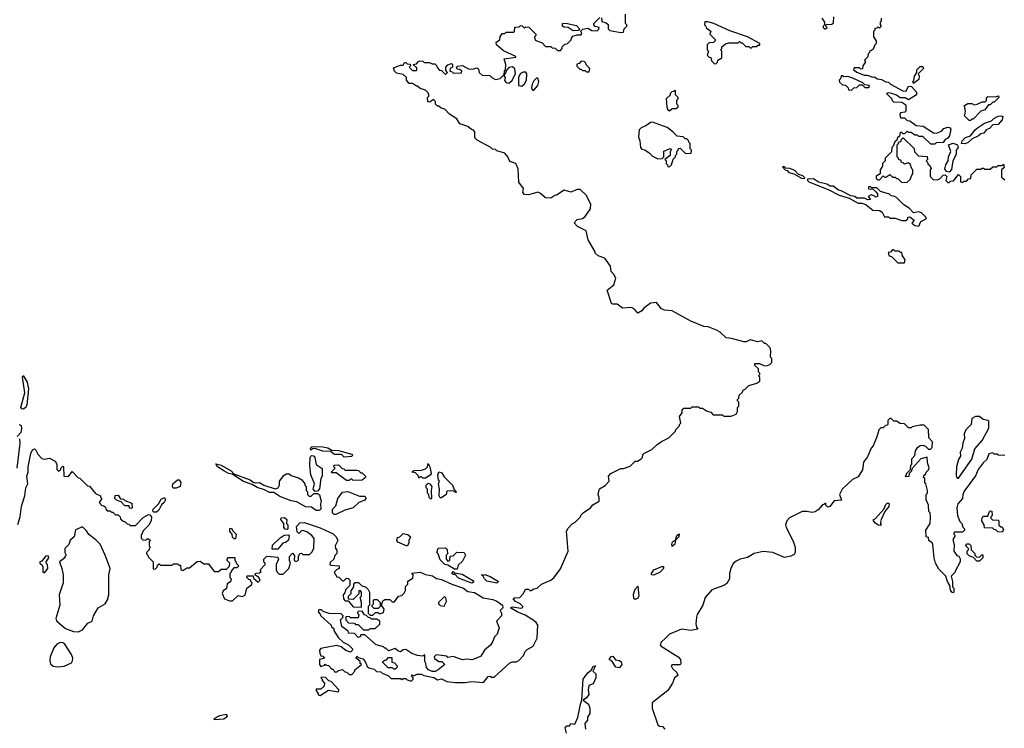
# Model space of a CAD drawing. Extents: x 2206940 to 2356632, y 511582 to 673215.
# Tile 144 of 228: x 2322468 to 2329932, y 580162 to 585534. Entities that reach past the tile are written whole.
import ezdxf

# ---------------------------------------------------------------- set-up
doc = ezdxf.new("R2010")
doc.units = 0

msp = doc.modelspace()

# ---------------------------------------------------------------- linework, layer by layer
at = {"layer": '0CON10XD'}
for points in [[(2326878.3, 585548.3), (2326881.7, 585521.7), (2326915, 585510), (2326928.3, 585498.3), (2326930, 585465), (2326941.7, 585451.7), (2327025, 585437.5), (2327045, 585440), (2327050, 585465), (2327070, 585485), (2327070, 585495), (2327060, 585505), (2327060, 585575)], [(2325355, 580742.5), (2325335, 580750), (2325315, 580767.5), (2325265, 580750), (2325245, 580770), (2325235, 580770), (2325225, 580780), (2325170, 580795), (2325085, 580870), (2325055, 580870), (2325050, 580855), (2325035, 580850), (2325005, 580880), (2324960, 580885), (2324958.3, 580898.3), (2324910, 580935), (2324900, 580985), (2324918.3, 581001.7), (2324920, 581015), (2324905, 581030), (2324815, 581032.5), (2324768.3, 581048.3), (2324755, 581060), (2324735, 581060), (2324730, 581045), (2324747, 581027), (2324750, 581015), (2324830, 580945), (2324831.7, 580931.7), (2324848.3, 580918.3), (2324850, 580905), (2324881.7, 580851.7), (2324920, 580815), (2324960, 580795), (2324990, 580765), (2324988.3, 580751.7), (2324975, 580740), (2324941.7, 580751.7), (2324905, 580780), (2324870.7, 580790.7), (2324751.7, 580768.3), (2324740, 580755), (2324743, 580733), (2324751.7, 580711.7), (2324765, 580710), (2324780, 580695), (2324740, 580685), (2324740, 580645), (2324751.7, 580631.7), (2324778.3, 580641.7), (2324785, 580650), (2324795, 580640), (2324808.3, 580638.3), (2324835, 580610), (2324845, 580610), (2324855, 580590), (2324875, 580590), (2324885, 580600), (2324915, 580607.5), (2324931.7, 580591.7), (2324948.3, 580588.3), (2324965, 580570), (2324985, 580570), (2325010, 580595), (2325010, 580605), (2325060, 580645), (2325050, 580655), (2325048.3, 580668.3), (2325020, 580695), (2325025, 580710), (2325035, 580700), (2325068.3, 580688.3), (2325088.3, 580668.3), (2325101.7, 580631.7), (2325115, 580620), (2325155, 580610), (2325173, 580593), (2325205, 580590), (2325215, 580580), (2325265, 580560), (2325285, 580540), (2325355, 580540), (2325365, 580532.5), (2325375, 580540), (2325395, 580540), (2325405, 580530), (2325435, 580520), (2325450, 580535), (2325450, 580545), (2325440, 580555), (2325441.7, 580568.3), (2325455, 580560), (2325478.3, 580571.7), (2325515, 580572.5), (2325533, 580563), (2325607, 580547), (2325635, 580530), (2325665, 580537.5), (2325705, 580517.5), (2325769.3, 580509.3), (2325845, 580510), (2325895, 580517.5), (2325985, 580510), (2326020, 580555), (2326035, 580557.5), (2326045, 580550), (2326065, 580550), (2326185, 580660), (2326205, 580667.5), (2326235, 580667.5), (2326253, 580677), (2326287.5, 580715), (2326300, 580745), (2326315, 580760), (2326360, 580785), (2326390, 580845), (2326396.7, 580945), (2326383.3, 580965), (2326358.8, 580985), (2326301.2, 581021.2), (2326240, 581045), (2326190, 581075), (2326205, 581083.3), (2326266.4, 581073.6), (2326281.7, 581078.3), (2326282.5, 581085), (2326262.5, 581105), (2326227.5, 581125), (2326210, 581145), (2326218.3, 581151.7), (2326260, 581155), (2326287.5, 581185), (2326301.7, 581218.3), (2326325, 581216.2), (2326335, 581206.7), (2326345, 581206.7), (2326365, 581220), (2326390, 581225), (2326423.9, 581256.1), (2326495, 581286.7), (2326517.3, 581302.7), (2326567.7, 581372.3), (2326626.7, 581505), (2326613, 581657), (2326625, 581680), (2326657, 581713), (2326680, 581725), (2326720, 581765), (2326725, 581780), (2326740, 581795), (2326796.4, 581833.6), (2326813.9, 581856.1), (2326860, 581885), (2326861.7, 581911.7), (2326852.5, 581935), (2326863, 581977), (2326906.4, 582003.6), (2326937.5, 582035), (2326932.5, 582075), (2326950, 582095), (2327025, 582132.5), (2327045, 582132.5), (2327095, 582150), (2327133, 582187), (2327151.7, 582188.3), (2327180, 582205), (2327190, 582215), (2327193, 582237), (2327200, 582245), (2327260, 582275), (2327300, 582315), (2327333, 582337), (2327390, 582365), (2327440, 582415), (2327443, 582427), (2327470, 582455), (2327470, 582465), (2327480, 582475), (2327470, 582525), (2327490, 582555), (2327490, 582575), (2327501.7, 582588.3), (2327555, 582590), (2327565, 582600), (2327615, 582600), (2327625, 582590), (2327645, 582590), (2327675, 582570), (2327708.3, 582558.3), (2327725, 582540), (2327795, 582540), (2327805, 582530), (2327861.7, 582528.3), (2327900, 582545), (2327910, 582565), (2327910, 582595), (2327920, 582605), (2327920, 582635), (2327910, 582645), (2327910, 582655), (2327920, 582665), (2327921.7, 582688.3), (2327948.3, 582711.7), (2327951.7, 582728.3), (2327965, 582730), (2327995, 582760), (2328055, 582780), (2328080, 582795), (2328080, 582825), (2328070, 582835), (2328080, 582845), (2328080, 582855), (2328070, 582865), (2328068.3, 582888.3), (2328041.7, 582911.7), (2328041.7, 582928.3), (2328077, 582927), (2328115, 582910), (2328137, 582913), (2328155, 582920), (2328170, 582935), (2328170, 582965), (2328160, 582975), (2328162.5, 583025), (2328156.2, 583046.2), (2328125, 583080), (2328115, 583080), (2328095, 583100), (2328065, 583092.5), (2328005, 583106.7), (2327975, 583093.3), (2327957, 583093), (2327865, 583116.7), (2327823, 583123), (2327777.5, 583165), (2327750.7, 583180.7), (2327687, 583207), (2327655, 583207.5), (2327555, 583250), (2327415, 583327.5), (2327355, 583332.5), (2327333, 583343), (2327295, 583390), (2327250, 583385), (2327197.5, 583345), (2327185, 583327.5), (2327155, 583310), (2327129.3, 583339.3), (2327105, 583352.5), (2327037, 583347), (2326997, 583377), (2326965, 583377.5), (2326953.6, 583383.6), (2326922.5, 583485), (2326972.5, 583525), (2326987.5, 583575), (2326973, 583603), (2326952.5, 583625), (2326946.7, 583665), (2326905, 583727.5), (2326853.3, 583743.3), (2326830, 583765), (2326830, 583775), (2326776.7, 583865), (2326763, 583933), (2326697, 583967), (2326672.5, 583995), (2326695, 584020), (2326735, 584027.5), (2326755, 584042.5), (2326795, 584100), (2326796.7, 584135), (2326762.5, 584205), (2326716.1, 584246.1), (2326695, 584247.5), (2326645, 584227.5), (2326595, 584242.5), (2326536.7, 584203.3), (2326525, 584202.5), (2326495, 584182.5), (2326455, 584183.3), (2326415, 584217.5), (2326395, 584226.7), (2326325, 584207.5), (2326295, 584210), (2326282.5, 584225), (2326287.5, 584255), (2326253, 584303), (2326247.5, 584405), (2326230, 584445), (2326185, 584460), (2326167.5, 584495), (2326145, 584522.5), (2326085, 584540), (2326075, 584550), (2326053, 584553), (2326040, 584565), (2325935, 584620), (2325918.3, 584638.3), (2325917.5, 584685), (2325905, 584700), (2325893, 584703), (2325865.9, 584725.9), (2325803.9, 584743.9), (2325783, 584783), (2325727, 584817), (2325690, 584855), (2325662.5, 584862.5), (2325645, 584880), (2325635, 584880), (2325620, 584895), (2325620, 584915), (2325605, 584930), (2325575, 584910), (2325561.7, 584911.7), (2325560, 584945), (2325570, 584955), (2325570, 584965), (2325565, 584980), (2325545, 585000), (2325503, 585013), (2325485, 585030), (2325475, 585030), (2325445, 585050), (2325421.7, 585051.7), (2325400, 585075), (2325400, 585095), (2325375, 585120), (2325325, 585130), (2325310, 585145), (2325301.7, 585168.3), (2325355, 585190), (2325375, 585190), (2325385, 585210), (2325395, 585210), (2325405, 585200), (2325428.3, 585198.3), (2325430, 585185), (2325420, 585175), (2325445, 585150), (2325475, 585150), (2325480, 585155), (2325478.3, 585168.3), (2325450, 585195), (2325475, 585200), (2325491.7, 585218.3), (2325505, 585222.5), (2325525, 585220), (2325535, 585210), (2325575, 585210), (2325595, 585200), (2325615, 585200), (2325630, 585185), (2325631.7, 585171.7), (2325651.7, 585151.7), (2325665, 585150), (2325695, 585120), (2325710, 585135), (2325698.3, 585148.3), (2325697.5, 585175), (2325715, 585192.5), (2325741.7, 585201.7), (2325750, 585195), (2325750, 585175), (2325732.5, 585165), (2325730, 585145), (2325748.3, 585138.3), (2325755, 585130), (2325818.3, 585131.7), (2325820, 585145), (2325805, 585157.5), (2325785, 585160), (2325780, 585175), (2325788.3, 585181.7), (2325825, 585186.7), (2325875, 585160), (2325909.3, 585160.7), (2325935, 585170), (2325945, 585160), (2325952.5, 585135), (2325975, 585113.8), (2326031.7, 585111.7), (2326047.5, 585095), (2326075, 585081.2), (2326110.7, 585089.3), (2326140, 585120), (2326142.5, 585145), (2326150, 585155), (2326152.5, 585195), (2326141.7, 585238.3), (2326230, 585250), (2326230, 585255), (2326135, 585297.5), (2326082.5, 585345), (2326080, 585365), (2326108.3, 585381.7), (2326110, 585405), (2326125, 585430), (2326145, 585430), (2326155, 585440), (2326215, 585440), (2326220, 585445), (2326221.7, 585478.3), (2326255, 585480), (2326265, 585490), (2326278.3, 585488.3), (2326295, 585470), (2326305, 585480), (2326328.3, 585478.3), (2326380, 585425), (2326380, 585415), (2326370, 585405), (2326375, 585380), (2326428.3, 585358.3), (2326455, 585330), (2326495, 585330), (2326505, 585320), (2326528.3, 585318.3), (2326545, 585300), (2326568.3, 585301.7), (2326580, 585315), (2326581.7, 585328.3), (2326601.7, 585348.3), (2326618.3, 585351.7), (2326648.3, 585381.7), (2326650, 585395), (2326661.7, 585408.3), (2326695, 585420), (2326725, 585420), (2326730, 585435), (2326720, 585445), (2326737.5, 585462.5), (2326775, 585470), (2326805, 585452.5), (2326845, 585450), (2326858.3, 585461.7), (2326860, 585475), (2326831.7, 585481.7), (2326820, 585495), (2326820, 585505), (2326865, 585550)], [(2326665, 585448.8), (2326626.2, 585476.2), (2326595, 585476.7), (2326583.3, 585485), (2326583.3, 585505), (2326608.3, 585508.3), (2326690, 585490), (2326712.5, 585465), (2326705, 585452.5), (2326665, 585448.8)], [(2327745, 585200), (2327758.3, 585211.7), (2327761.7, 585228.3), (2327790, 585245), (2327790, 585295), (2327780, 585305), (2327790, 585315), (2327791.7, 585328.3), (2327818.3, 585351.7), (2327845, 585360), (2327915, 585360), (2327925, 585370), (2327935, 585360), (2327945, 585360), (2327971.7, 585331.7), (2327995, 585330), (2328005, 585320), (2328015, 585320), (2328025, 585330), (2328055, 585330), (2328065, 585340), (2328078.3, 585341.7), (2328080, 585355), (2327985, 585403.8), (2327850.6, 585450.6), (2327730, 585505), (2327685, 585518.8), (2327663, 585517), (2327660, 585495), (2327670, 585485), (2327671.7, 585471.7), (2327708.3, 585448.3), (2327700, 585425), (2327740, 585385), (2327740, 585375), (2327728.3, 585361.7), (2327695, 585360), (2327680, 585345), (2327680, 585305), (2327690, 585295), (2327680, 585265), (2327695, 585250), (2327708.3, 585248.3), (2327711.7, 585221.7), (2327731.7, 585201.7), (2327745, 585200)], [(2328550, 585545), (2328570, 585515), (2328570, 585495), (2328560, 585485), (2328560, 585475), (2328571.7, 585461.7), (2328590, 585475), (2328580, 585485), (2328581.7, 585498.3), (2328625, 585500), (2328638.3, 585511.7), (2328640, 585555)], [(2329000, 585545), (2329000, 585525), (2328990, 585515), (2328990, 585495), (2328998.3, 585481.7), (2328985, 585470), (2328975, 585480), (2328965, 585470), (2328951.7, 585468.3), (2328950, 585455), (2328940, 585445), (2328940, 585405), (2328960, 585375), (2328960, 585355), (2328950, 585345), (2328938.3, 585311.7), (2328925, 585300), (2328911.7, 585298.3), (2328910, 585285), (2328900, 585275), (2328898.3, 585251.7), (2328871.7, 585228.3), (2328880, 585215), (2328860, 585185), (2328858.3, 585161.7), (2328845, 585160), (2328835, 585170), (2328795, 585170), (2328790, 585155), (2328815, 585137.5), (2328870, 585115), (2328893.3, 585113.3), (2328935, 585097.5), (2328945, 585100), (2328970, 585085), (2329001.7, 585081.7), (2329035, 585062.5), (2329055, 585060), (2329070, 585045), (2329162.5, 584995), (2329187.5, 584992.5), (2329205, 585030), (2329228.3, 585028.3), (2329267.5, 584985), (2329267.5, 584965), (2329205, 584927.5), (2329181.7, 584941.7), (2329143, 584943), (2329115, 584963.3), (2329080, 584975), (2329055, 584980), (2329040, 584975), (2329080, 584935), (2329080, 584925), (2329091.7, 584911.7), (2329155, 584910), (2329185, 584890), (2329187, 584843), (2329177, 584833), (2329145, 584827.5)], [(2326785, 585140), (2326790, 585165), (2326761.7, 585191.7), (2326760, 585205), (2326748.3, 585218.3), (2326725, 585220), (2326708.3, 585201.7), (2326691.7, 585198.3), (2326691.7, 585181.7), (2326715, 585160), (2326725, 585160), (2326735, 585150), (2326755, 585150), (2326765, 585140), (2326785, 585140)], [(2326175, 585053.3), (2326198.3, 585071.7), (2326227.5, 585125), (2326221.7, 585161.7), (2326205, 585177.5), (2326177, 585173), (2326160, 585155), (2326145, 585120), (2326140, 585120), (2326140, 585105), (2326147.5, 585095), (2326143, 585073), (2326155, 585057.5), (2326175, 585053.3)], [(2326275, 585030), (2326295, 585047.5), (2326310, 585075), (2326312.5, 585125), (2326305, 585137.5), (2326285, 585136.7), (2326263.9, 585126.1), (2326250.7, 585099.3), (2326250, 585035), (2326275, 585030)], [(2329245, 585050), (2329240, 585065), (2329247.5, 585072.5), (2329252.5, 585105), (2329270, 585135), (2329270, 585155), (2329295, 585180), (2329315, 585180), (2329320, 585165), (2329280, 585125), (2329287.5, 585105), (2329285, 585080), (2329245, 585050)], [(2326365, 585000), (2326396.7, 585035), (2326402.5, 585065), (2326395, 585090), (2326385, 585090), (2326365, 585070), (2326353.3, 585045), (2326348.3, 585018.3), (2326355, 585000), (2326365, 585000)], [(2328775, 585000), (2328791.7, 585018.3), (2328815, 585020), (2328835, 585040), (2328855, 585040), (2328875, 585020), (2328905, 585020), (2328910, 585035), (2328875, 585040), (2328860, 585055), (2328785, 585090), (2328745, 585102.5), (2328715, 585100), (2328705, 585110), (2328695, 585110), (2328690, 585085), (2328680, 585075), (2328681.7, 585061.7), (2328705, 585040), (2328728.3, 585038.3), (2328748.3, 585018.3), (2328751.7, 585001.7), (2328775, 585000)], [(2327395, 584842.5), (2327415, 584860), (2327445, 584860), (2327460, 584875), (2327460, 584885), (2327450, 584895), (2327450, 584925), (2327460, 584935), (2327460, 584945), (2327440, 584965), (2327440, 584995), (2327435, 585000), (2327425, 584990), (2327411.7, 584988.3), (2327400, 584975), (2327398.3, 584961.7), (2327370, 584935), (2327373, 584873), (2327380, 584855), (2327395, 584842.5)], [(2329675, 584770), (2329665, 584770), (2329630, 584805), (2329637.5, 584835), (2329630, 584885), (2329655, 584900), (2329685, 584900), (2329705, 584890), (2329727, 584893), (2329765, 584912.5), (2329788.3, 584911.7), (2329797, 584923), (2329798.3, 584941.7), (2329808.3, 584951.7), (2329865, 584950), (2329888.3, 584958.3), (2329890, 584945), (2329855, 584910), (2329845, 584910), (2329825, 584890), (2329811.7, 584888.3), (2329785, 584850), (2329755, 584840), (2329695, 584780), (2329685, 584780), (2329675, 584770)], [(2329145, 584827.5), (2329140, 584815), (2329145, 584790), (2329175, 584790), (2329195, 584770), (2329215, 584767.5), (2329265, 584733.3), (2329317, 584727), (2329395, 584677.5), (2329417, 584673), (2329455, 584690), (2329475, 584710), (2329505, 584720), (2329517, 584717), (2329527.5, 584705), (2329517.5, 584655), (2329505, 584637.5), (2329483.6, 584626.4), (2329467.5, 584602.5), (2329415, 584600), (2329405, 584590), (2329375, 584590), (2329315, 584650), (2329285, 584650), (2329275, 584660), (2329255, 584660), (2329225, 584680), (2329205, 584680), (2329195, 584690), (2329175, 584670), (2329165, 584670), (2329155, 584680), (2329141.7, 584678.3), (2329138.3, 584651.7), (2329121.7, 584638.3), (2329118.3, 584621.7), (2329101.7, 584608.3), (2329090, 584575), (2329080, 584565), (2329078.3, 584531.7), (2329030, 584485), (2329030, 584465), (2329010, 584445), (2329010, 584425), (2328990, 584395), (2328990, 584365), (2328961.7, 584348.3), (2328961.7, 584331.7), (2328975, 584320), (2328985, 584320), (2329015, 584350), (2329025, 584340), (2329035, 584340), (2329065, 584360), (2329085, 584340), (2329105, 584340), (2329115, 584330), (2329125, 584330), (2329155, 584300), (2329197, 584303), (2329218.3, 584321.7), (2329230, 584355), (2329240, 584365), (2329240, 584395), (2329230, 584405), (2329218.3, 584438.3), (2329205, 584450), (2329175, 584440), (2329165, 584450), (2329151.7, 584451.7), (2329148.3, 584468.3), (2329131.7, 584471.7), (2329130, 584485), (2329120, 584495), (2329120, 584585), (2329130, 584595), (2329131.7, 584608.3), (2329148.3, 584611.7), (2329151.7, 584628.3), (2329165, 584640), (2329248.3, 584558.3), (2329251.7, 584531.7), (2329281.7, 584501.7), (2329348.3, 584498.3), (2329350, 584475), (2329340, 584465), (2329350, 584455), (2329351.7, 584441.7), (2329368.3, 584428.3), (2329377, 584407), (2329370, 584395), (2329370, 584345), (2329391.7, 584321.7), (2329425, 584320), (2329445, 584330), (2329470, 584355), (2329485, 584357.5), (2329497.5, 584345), (2329490, 584315), (2329505, 584300), (2329515, 584300), (2329525, 584310), (2329548.3, 584311.7), (2329585, 584360), (2329600, 584345), (2329600, 584305), (2329615, 584300), (2329625, 584310), (2329645, 584310), (2329661.7, 584328.3), (2329678.3, 584331.7), (2329681.7, 584358.3), (2329725, 584400), (2329755, 584400), (2329765, 584410), (2329775, 584410), (2329785, 584400), (2329825, 584400), (2329845, 584420), (2329875, 584420), (2329885, 584430), (2329915, 584430), (2329925, 584440), (2329930, 584415), (2329910, 584395), (2329911.7, 584341.7), (2329935, 584320)], [(2327395, 584420), (2327410, 584435), (2327421.7, 584478.3), (2327440, 584495), (2327440, 584505), (2327450, 584515), (2327450, 584535), (2327460, 584545), (2327461.7, 584558.3), (2327475, 584560), (2327515, 584520), (2327558.3, 584521.7), (2327560, 584545), (2327550, 584555), (2327550, 584595), (2327540, 584605), (2327538.3, 584618.3), (2327525, 584630), (2327511.7, 584631.7), (2327497, 584647), (2327451.7, 584651.7), (2327420, 584685), (2327375.9, 584715.9), (2327265, 584756.7), (2327250, 584755), (2327215, 584730), (2327180, 584715), (2327165, 584700), (2327160, 584645), (2327170, 584615), (2327173.3, 584565), (2327185, 584552.5), (2327207, 584547), (2327240, 584525), (2327265, 584500), (2327305, 584480), (2327338.3, 584481.7), (2327350, 584495), (2327351.7, 584538.3), (2327398.3, 584558.3), (2327410, 584545), (2327400, 584535), (2327400, 584505), (2327360, 584475), (2327370, 584465), (2327370, 584445), (2327380, 584435), (2327381.7, 584421.7), (2327395, 584420)], [(2329635, 584594), (2329607.5, 584595), (2329614, 584615), (2329639.2, 584640.8), (2329676.4, 584653.6), (2329710.7, 584699.3), (2329730, 584715), (2329781.2, 584748.8), (2329835, 584767.5), (2329853.8, 584786.2), (2329886.1, 584803.9), (2329905, 584806.7), (2329920, 584800), (2329916.7, 584775), (2329885, 584738.8), (2329845, 584737.5), (2329820.8, 584709.2), (2329795, 584700), (2329775.8, 584674.2), (2329755, 584670), (2329737.3, 584652.7), (2329689.3, 584630.7), (2329657.5, 584602.5), (2329635, 584594)], [(2329515, 584378.8), (2329493.8, 584383.8), (2329481.2, 584405), (2329488, 584435), (2329507.5, 584465), (2329508.8, 584495), (2329526.2, 584535), (2329510, 584585), (2329545, 584598), (2329576.7, 584585), (2329582, 584565), (2329566.2, 584545), (2329566.4, 584513.6), (2329542.5, 584465), (2329532.5, 584397.5), (2329515, 584378.8)], [(2328415, 584330), (2328420, 584335), (2328405, 584350), (2328371.7, 584361.7), (2328345, 584390), (2328307, 584407), (2328275, 584410), (2328265, 584420), (2328251.7, 584418.3), (2328270, 584395), (2328285, 584390), (2328300, 584375), (2328337, 584367), (2328395, 584332.5), (2328415, 584330)], [(2329285, 583970), (2329300, 584005), (2329340, 584025), (2329340, 584035), (2329305, 584070), (2329285, 584077.5), (2329245, 584070), (2329210, 584105), (2329170.5, 584130.5), (2329116.1, 584186.1), (2329095, 584197.5), (2329075, 584200), (2329061.7, 584211.7), (2328993, 584233), (2328965, 584260), (2328925, 584260), (2328915, 584270), (2328901.7, 584268.3), (2328901.7, 584251.7), (2328935, 584250), (2328958.3, 584228.3), (2328970, 584215), (2328970, 584195), (2328955, 584190), (2328945, 584200), (2328923, 584207), (2328900, 584195), (2328918.3, 584171.7), (2328895, 584170), (2328871.7, 584181.7), (2328815, 584182.5), (2328800, 584195), (2328768.3, 584198.3), (2328695, 584237.5), (2328675, 584242.5), (2328635, 584272.5), (2328613, 584273), (2328587, 584287), (2328523, 584303), (2328485, 584326.7), (2328440, 584325), (2328440, 584315), (2328450, 584305), (2328597, 584247), (2328680, 584205), (2328755, 584182.5), (2328825, 584142.5), (2328855, 584142.5), (2328885, 584130), (2328935, 584090), (2328985, 584087.5), (2329006.4, 584076.4), (2329025, 584040), (2329055, 584040), (2329065, 584030), (2329105, 584030), (2329155, 584012.5), (2329187, 584013), (2329200, 584025), (2329201.7, 584038.3), (2329215, 584040), (2329250, 584015), (2329231.7, 583991.7), (2329255, 583973.3), (2329285, 583970)], [(2329175, 583690), (2329180, 583715), (2329160, 583745), (2329155, 583770), (2329145, 583770), (2329135, 583780), (2329105, 583780), (2329095, 583790), (2329085, 583790), (2329068.3, 583771.7), (2329051.7, 583768.3), (2329060, 583745), (2329078.3, 583738.3), (2329125, 583690), (2329175, 583690)], [(2322495, 582582), (2322484.2, 582584.2), (2322476.2, 582595), (2322508, 582705), (2322490, 582825), (2322495, 582836.7), (2322525, 582786.7), (2322534.2, 582735), (2322521.9, 582615), (2322514.2, 582595), (2322495, 582582)], [(2329935, 582230), (2329885, 582232.5), (2329875, 582240), (2329855, 582240), (2329845, 582250), (2329815, 582242.5), (2329800.7, 582199.3), (2329771.2, 582175), (2329735, 582123.3), (2329714.2, 582075.8), (2329628.8, 581961.2), (2329618.8, 581935), (2329616.1, 581903.9), (2329580, 581865), (2329573.3, 581835), (2329577.5, 581775), (2329595, 581730), (2329610, 581715), (2329618.3, 581688.3), (2329630, 581675), (2329630, 581665), (2329615, 581650), (2329555, 581650), (2329550, 581645), (2329550, 581635), (2329560, 581625), (2329541.2, 581595), (2329552.5, 581555), (2329550, 581505), (2329571.7, 581471.7), (2329588.3, 581468.3), (2329597.5, 581447.5), (2329597.5, 581425), (2329560, 581355), (2329560, 581345), (2329530, 581315), (2329540, 581275), (2329540, 581235), (2329550, 581225), (2329550, 581195), (2329545, 581190), (2329533.6, 581193.6), (2329525, 581210), (2329520, 581245), (2329502.5, 581275), (2329490, 581315), (2329435, 581370), (2329410, 581415), (2329400, 581455), (2329390, 581555), (2329385, 581567.5), (2329360, 581585), (2329358.3, 581608.3), (2329340, 581615), (2329337.5, 581665), (2329370, 581715), (2329373.3, 581765), (2329370, 581795), (2329360, 581805), (2329357.5, 581855), (2329340, 581895), (2329340, 581935), (2329350, 581945), (2329350, 581965), (2329337, 582017), (2329330, 582025), (2329330, 582055), (2329320, 582065), (2329321.7, 582078.3), (2329338.3, 582091.7), (2329340, 582105), (2329357, 582123), (2329361.7, 582138.3), (2329350, 582175), (2329348.3, 582218.3), (2329300, 582205), (2329231.7, 582128.3), (2329228.3, 582111.7), (2329210, 582095), (2329208.3, 582071.7), (2329185, 582070), (2329180, 582075), (2329190, 582085), (2329190, 582095), (2329220, 582125), (2329223, 582157), (2329230, 582165), (2329230, 582205), (2329255, 582230), (2329260, 582265), (2329275, 582292.5), (2329295, 582307.5), (2329315, 582310), (2329335, 582302.5), (2329358.3, 582278.3), (2329371.7, 582278.3), (2329385, 582290), (2329387.5, 582335), (2329360, 582365), (2329357, 582427), (2329325, 582460), (2329295, 582460), (2329233, 582447), (2329225, 582440), (2329205, 582440), (2329175, 582470), (2329143, 582473), (2329115, 582490), (2329095, 582490), (2329075, 582510), (2329065, 582510), (2329050, 582495), (2329050, 582465), (2329045, 582460), (2329031.7, 582458.3), (2329015, 582440), (2328995, 582440), (2328980, 582425), (2328967, 582373), (2328937, 582303), (2328923, 582287), (2328895, 582220), (2328865, 582180), (2328857, 582123), (2328825, 582070), (2328780.7, 582049.3), (2328702.5, 581975), (2328682.5, 581935), (2328698.3, 581891.7), (2328643.3, 581886.7), (2328610, 581845), (2328595, 581840), (2328580, 581855), (2328578.3, 581868.3), (2328565, 581860), (2328555, 581857.5), (2328521.7, 581818.3), (2328497.7, 581802.3), (2328475, 581797.5), (2328434.2, 581805.8), (2328400, 581805), (2328305, 581757.5), (2328283.9, 581736.1), (2328273.3, 581705), (2328277.5, 581685), (2328330.7, 581580.7), (2328347.5, 581535), (2328347.5, 581495), (2328339.3, 581480.7), (2328315, 581467.5), (2328265, 581457.5), (2328176.4, 581496.4), (2328105, 581502.5), (2328035, 581486.7), (2327985, 581456.7), (2327930, 581445), (2327899.5, 581430.5), (2327877.7, 581412.3), (2327858.8, 581375), (2327848.8, 581335), (2327848.8, 581295), (2327829.5, 581260.5), (2327805.9, 581244.1), (2327715, 581213.3), (2327664, 581155), (2327647.5, 581095), (2327604.5, 581025.5), (2327598, 581005), (2327594.2, 580954.2), (2327598.3, 580928.3), (2327610, 580915), (2327555, 580903.8), (2327485, 580913.8), (2327395, 580876), (2327364.1, 580845.9), (2327331.4, 580815), (2327324.4, 580795), (2327330, 580785), (2327458.8, 580705), (2327476.7, 580685), (2327481.2, 580655), (2327475, 580643.8), (2327417, 580643), (2327407.5, 580635), (2327417.5, 580615), (2327450, 580585), (2327457, 580563), (2327432.5, 580545), (2327416.1, 580503.9), (2327381.2, 580448.8), (2327263.8, 580355), (2327263.8, 580315), (2327305, 580190), (2327318.3, 580178.3), (2327340, 580175), (2327360, 580155)], [(2329585, 582060), (2329685, 582203.3), (2329709.3, 582280.7), (2329765, 582343.3), (2329815, 582437.5), (2329815, 582490), (2329807, 582497), (2329773, 582503), (2329745, 582527.5), (2329713, 582527), (2329685, 582510), (2329680, 582465), (2329640, 582425), (2329627.5, 582395), (2329631.7, 582358.3), (2329616.7, 582325), (2329612.5, 582285), (2329597.5, 582255), (2329600, 582225), (2329585, 582200), (2329570, 582145), (2329568.3, 582078.3), (2329575, 582060), (2329585, 582060)], [(2322463.9, 582466.1), (2322478.5, 582458.5), (2322482.2, 582435), (2322477.1, 582405), (2322450, 582375)], [(2322466.9, 582356.9), (2322470, 582325), (2322446.9, 582135)], [(2322455, 581707.5), (2322472.5, 581765), (2322482.4, 581847.6), (2322506.4, 581923.6), (2322514.2, 581985), (2322530, 582015), (2322522.9, 582075), (2322532.5, 582105), (2322533.1, 582145), (2322552.9, 582245), (2322565, 582273.8), (2322580, 582280), (2322591.2, 582271.2), (2322605, 582240), (2322635, 582207.5), (2322655, 582202.5), (2322695, 582210), (2322736.4, 582186.4), (2322750, 582165), (2322750, 582125), (2322761.7, 582111.7), (2322778.3, 582121.7), (2322781.7, 582138.3), (2322795, 582150), (2322800, 582145), (2322803, 582073), (2322838.3, 582071.7), (2322865, 582110), (2322911.7, 582061.7), (2322925, 582060), (2322981.7, 582001.7), (2322998.3, 581998.3), (2323041.7, 581941.7), (2323080, 581925), (2323080, 581915), (2323090, 581905), (2323070, 581875), (2323091.7, 581851.7), (2323105, 581850), (2323118.3, 581838.3), (2323120, 581825), (2323131.7, 581811.7), (2323155, 581810), (2323165, 581800), (2323175, 581800), (2323195, 581780), (2323215, 581780), (2323230, 581765), (2323231.7, 581751.7), (2323251.7, 581731.7), (2323268.3, 581728.3), (2323281.7, 581711.7), (2323295, 581710), (2323305, 581700), (2323345, 581700), (2323405, 581760), (2323445, 581782.5), (2323455, 581780), (2323466.4, 581766.4), (2323463.9, 581736.1), (2323448.3, 581701.7), (2323405, 581660), (2323390, 581625), (2323390, 581605), (2323401.7, 581591.7), (2323425, 581590), (2323435, 581600), (2323445, 581600), (2323460, 581585), (2323450, 581575), (2323450, 581545), (2323460, 581535), (2323450, 581525), (2323450, 581515), (2323430, 581495), (2323430, 581485), (2323440, 581475), (2323441.7, 581461.7), (2323480, 581425), (2323480, 581375), (2323485, 581370), (2323498.3, 581371.7), (2323510, 581385), (2323511.7, 581398.3), (2323525, 581410), (2323535, 581400), (2323625, 581400), (2323635, 581410), (2323665, 581410), (2323675, 581400), (2323688.3, 581398.3), (2323690, 581365), (2323705, 581360), (2323735, 581380), (2323755, 581380), (2323813, 581427), (2323835, 581430), (2323865, 581410), (2323898.3, 581408.3), (2323941.7, 581351.7), (2323975, 581350), (2323995, 581370), (2324035, 581370), (2324058.3, 581391.7), (2324060, 581415), (2324040, 581435), (2324040, 581445), (2324051.7, 581458.3), (2324098.3, 581458.3), (2324100, 581435), (2324110, 581425), (2324110, 581415), (2324130, 581395), (2324115, 581380), (2324091.7, 581378.3), (2324070, 581355), (2324070, 581345), (2324060, 581335), (2324060, 581305), (2324070, 581295), (2324067, 581273), (2324041.7, 581258.3), (2324037, 581223), (2324010, 581205), (2324002.5, 581185), (2324020, 581145), (2324058.3, 581128.3), (2324081.7, 581128.3), (2324125, 581170), (2324155, 581162.5), (2324178.3, 581171.7), (2324190, 581225), (2324228.3, 581251.7), (2324230, 581265), (2324220, 581275), (2324218.3, 581288.3), (2324205, 581290), (2324190, 581305), (2324191.7, 581318.3), (2324238.3, 581318.3), (2324241.7, 581301.7), (2324275, 581270), (2324290, 581285), (2324278.3, 581308.3), (2324250, 581325), (2324261.7, 581338.3), (2324285, 581340), (2324298.3, 581351.7), (2324290, 581365), (2324330, 581405), (2324330, 581415), (2324320, 581425), (2324320, 581445), (2324341.7, 581468.3), (2324425, 581460), (2324430, 581445), (2324412.5, 581405), (2324413, 581363), (2324420, 581345), (2324435, 581330), (2324465, 581330), (2324507.5, 581375), (2324520, 581415), (2324512.5, 581435), (2324513.3, 581465), (2324535, 581490), (2324551.7, 581471.7), (2324550, 581435), (2324565, 581427.5), (2324581.7, 581438.3), (2324582.5, 581465), (2324591.7, 581488.3), (2324605, 581490), (2324615, 581480), (2324665, 581480), (2324685, 581500), (2324697, 581527), (2324701.7, 581601.7), (2324682.5, 581625), (2324645, 581652.5), (2324615, 581662.5), (2324605, 581660), (2324585, 581640), (2324571.2, 581651.2), (2324566.4, 581693.6), (2324590.6, 581719.4), (2324625, 581722.9), (2324745, 581683.1), (2324845, 581636), (2324866.7, 581615), (2324880, 581585), (2324860, 581545), (2324862.5, 581525), (2324871.7, 581511.7), (2324871.7, 581488.3), (2324858.3, 581471.7), (2324850, 581445), (2324821.7, 581418.3), (2324820, 581405), (2324825, 581400), (2324890, 581395), (2324890, 581375), (2324870, 581365), (2324852.5, 581345), (2324871.7, 581311.7), (2324888.3, 581308.3), (2324915, 581280), (2324925, 581280), (2324945, 581300), (2324958.3, 581298.3), (2324970, 581285), (2324970, 581245), (2324940, 581215), (2324931.7, 581188.3), (2324920, 581175), (2324923, 581143), (2324935, 581130), (2324958.3, 581128.3), (2324995, 581082.5), (2325058.3, 581081.7), (2325060, 581115), (2325050, 581155), (2325060, 581165), (2325060, 581195), (2325048.3, 581208.3), (2325040, 581205), (2325038.3, 581181.7), (2324995, 581140), (2324961.7, 581141.7), (2324960, 581165), (2324980, 581185), (2324980, 581205), (2325000, 581235), (2325000, 581255), (2325011.7, 581268.3), (2325037, 581267), (2325061.7, 581241.7), (2325090, 581235), (2325110, 581215), (2325120, 581195), (2325120, 581095), (2325110, 581085), (2325110, 581035), (2325125, 581020), (2325145, 581020), (2325165, 581040), (2325185, 581040), (2325195, 581030), (2325225, 581040), (2325230, 581065), (2325210, 581095), (2325221.7, 581128.3), (2325235, 581140), (2325275, 581140), (2325291.7, 581121.7), (2325308.3, 581121.7), (2325340, 581165), (2325365, 581170), (2325383, 581187), (2325391.7, 581208.3), (2325393, 581237), (2325410, 581255), (2325411.7, 581278.3), (2325448.3, 581301.7), (2325450, 581325), (2325441.7, 581338.3), (2325505, 581346.7), (2325545, 581328.8), (2325597.3, 581317.3), (2325628.3, 581298.3), (2325665, 581291.2), (2325744.2, 581254.2), (2325832.5, 581225), (2325865, 581200), (2325915, 581192), (2325982.3, 581152.3), (2326055, 581138), (2326085, 581126), (2326127.5, 581095), (2326130, 581075), (2326110, 581055), (2326120, 581035), (2326120, 581015), (2326082.5, 580975), (2326102.5, 580925), (2326087.5, 580875), (2326067.5, 580855), (2326056.1, 580823.9), (2326036.1, 580793.9), (2325992.5, 580755), (2325965, 580710), (2325925, 580692.5), (2325895, 580682.5), (2325855, 580687.5), (2325825, 580682.5), (2325755, 580707.5), (2325715, 580700), (2325705, 580710), (2325625, 580720), (2325610, 580705), (2325611.7, 580691.7), (2325645, 580670), (2325668.3, 580668.3), (2325690, 580645), (2325640, 580605), (2325617, 580593), (2325595, 580592.5), (2325567, 580607), (2325553, 580623), (2325547.5, 580655), (2325538.3, 580668.3), (2325538.3, 580718.3), (2325525, 580710), (2325485, 580713.3), (2325440.5, 580730.5), (2325395, 580760), (2325375, 580757.5), (2325355, 580742.5)], [(2324928.3, 582218.3), (2324907, 582237), (2324855, 582237.5), (2324825, 582260), (2324765, 582262.5), (2324705, 582283.3), (2324688.3, 582281.7), (2324675, 582270), (2324672.5, 582285), (2324685, 582300), (2324765, 582297.5), (2324805, 582287.5), (2324835, 582270), (2324885, 582267.5), (2324985, 582240), (2324990, 582235), (2324985, 582222.5), (2324928.3, 582218.3)], [(2324708.3, 581958.3), (2324692.5, 581975), (2324702.5, 582015), (2324674.2, 582084.2), (2324668.8, 582155), (2324670, 582215), (2324678.3, 582231.7), (2324695, 582227.5), (2324706.7, 582215), (2324715, 582162.5), (2324761.7, 582131.7), (2324760, 582075), (2324750, 582055), (2324741.7, 581978.3), (2324725, 581960), (2324708.3, 581958.3)], [(2324735, 581813.8), (2324715, 581814), (2324679.3, 581839.3), (2324635, 581842), (2324568.8, 581878.8), (2324525, 581885.8), (2324440.9, 581920.9), (2324395, 581950), (2324361.2, 581951.2), (2324325, 581970), (2324268.3, 581988.3), (2324231.7, 582011.7), (2324164.1, 582034.1), (2324078.3, 582088.3), (2324050, 582095), (2324015, 582113.3), (2323967.5, 582145), (2323955, 582167.5), (2323995, 582156.7), (2324070, 582115), (2324091.7, 582091.7), (2324215, 582046.7), (2324238.3, 582028.3), (2324252.5, 582022.5), (2324286.4, 582026.4), (2324320, 582005), (2324405, 581977.5), (2324427.5, 581985), (2324437.5, 582005), (2324437.5, 582035), (2324470.7, 582079.3), (2324488.3, 582091.7), (2324511.7, 582091.7), (2324525, 582080), (2324581.7, 582061.7), (2324606.4, 582046.4), (2324630, 582015), (2324630, 582005), (2324640, 581995), (2324640, 581965), (2324650, 581955), (2324650, 581935), (2324661.7, 581921.7), (2324678.3, 581921.7), (2324697.5, 581942.5), (2324725, 581943.3), (2324741.2, 581931.2), (2324753.3, 581885), (2324747.5, 581865), (2324750, 581825), (2324745, 581817.5), (2324735, 581813.8)], [(2324995, 582040), (2324985, 582050), (2324975, 582050), (2324965, 582040), (2324945, 582040), (2324868.3, 582098.3), (2324835, 582100), (2324830, 582105), (2324860, 582135), (2324850, 582145), (2324851.7, 582158.3), (2324885, 582160), (2324911.7, 582131.7), (2324925, 582130), (2324935, 582120), (2325025, 582120), (2325037, 582117), (2325055, 582100), (2325065, 582100), (2325090, 582075), (2325090, 582065), (2325065, 582042.5), (2324995, 582040)], [(2325545, 582060), (2325525, 582060), (2325515, 582070), (2325505, 582070), (2325495, 582060), (2325488.3, 582078.3), (2325468.3, 582098.3), (2325440, 582105), (2325455, 582117.5), (2325515, 582120), (2325545, 582130), (2325560, 582145), (2325565, 582170), (2325577.5, 582145), (2325586.2, 582095), (2325579.5, 582080.5), (2325545, 582060)], [(2325665, 581910), (2325655, 581910), (2325647.5, 581925), (2325650, 581975), (2325642.5, 582015), (2325650, 582035), (2325642.5, 582045), (2325636.7, 582085), (2325645, 582107.5), (2325669.3, 582099.3), (2325685, 582070), (2325750, 582005), (2325761.7, 581971.7), (2325780, 581955), (2325775, 581950), (2325751.7, 581961.7), (2325705, 581960), (2325700, 581935), (2325665, 581910)], [(2323631.7, 581981.7), (2323626.7, 581995), (2323630, 582015), (2323665, 582046.7), (2323677, 582047), (2323690, 582025), (2323683.8, 581996.2), (2323655, 581983.3), (2323631.7, 581981.7)], [(2325585, 581900), (2325573, 581913), (2325570, 581935), (2325560, 581945), (2325560, 581975), (2325550, 581985), (2325550, 582005), (2325565, 582020), (2325576.4, 582016.4), (2325592.5, 581995), (2325587.5, 581965), (2325590, 581905), (2325585, 581900)], [(2323315, 581830), (2323301.7, 581831.7), (2323298.3, 581848.3), (2323265, 581850), (2323238.3, 581878.3), (2323201.7, 581891.7), (2323190, 581905), (2323191.7, 581928.3), (2323215, 581930), (2323231.7, 581901.7), (2323255, 581900), (2323265, 581890), (2323318.3, 581868.3), (2323320, 581835), (2323315, 581830)], [(2323505, 581800), (2323485, 581800), (2323478.3, 581808.3), (2323480, 581825), (2323520, 581865), (2323540.7, 581899.3), (2323565, 581912.5), (2323572.5, 581895), (2323562.5, 581875), (2323543, 581857), (2323523.3, 581815), (2323505, 581800)], [(2324865, 581782.5), (2324853.3, 581783.3), (2324840, 581795), (2324840, 581825), (2324865, 581850), (2324880, 581905), (2324915, 581952.5), (2324955, 581957.5), (2325043, 581923), (2325081.7, 581921.7), (2325090, 581915), (2325092.5, 581905), (2325085, 581892.5), (2325040, 581875), (2324997, 581833), (2324933.6, 581816.4), (2324865, 581782.5)], [(2328995, 581700), (2328975, 581703.3), (2328955, 581717.5), (2328940, 581735), (2328940, 581745), (2328956.4, 581753.6), (2329020, 581825), (2329035, 581860), (2329045, 581870), (2329055, 581870), (2329060, 581865), (2329057.5, 581845), (2329027.5, 581805), (2329000, 581745), (2328992.5, 581725), (2328992.5, 581712.5), (2329000, 581705), (2328995, 581700)], [(2324495, 581670), (2324481.7, 581671.7), (2324470, 581685), (2324470, 581715), (2324447.5, 581745), (2324451.2, 581758.8), (2324475, 581760), (2324493.8, 581745), (2324490, 581715), (2324500, 581705), (2324500, 581675), (2324495, 581670)], [(2329915, 581650), (2329883, 581653), (2329868.3, 581668.3), (2329855, 581670), (2329845, 581680), (2329781.7, 581681.7), (2329780, 581705), (2329762.5, 581735), (2329765, 581760), (2329775, 581770), (2329808.3, 581771.7), (2329820, 581805), (2329825, 581810), (2329838.3, 581808.3), (2329840, 581775), (2329830, 581765), (2329830, 581755), (2329843, 581743), (2329885, 581740), (2329890, 581735), (2329891.7, 581701.7), (2329905, 581690), (2329915, 581690), (2329927, 581667), (2329915, 581650)], [(2322915, 580892.9), (2322945, 580910), (2322985, 580960), (2323017.5, 580975), (2323027.5, 581015), (2323063.3, 581075), (2323115, 581106.7), (2323135, 581137.5), (2323144, 581175), (2323144, 581325), (2323153.3, 581375), (2323116, 581476), (2323077.6, 581557.6), (2323045, 581592), (2322992.3, 581632.3), (2322975, 581660), (2322945, 581690), (2322891.7, 581668.3), (2322880, 581615), (2322851.7, 581588.3), (2322840, 581555), (2322810, 581525), (2322810, 581495), (2322820, 581475), (2322810, 581465), (2322810, 581455), (2322770, 581425), (2322787.5, 581375), (2322796.7, 581325), (2322796.7, 581265), (2322767.5, 581175), (2322772.5, 581095), (2322742.5, 580995), (2322750, 580975), (2322815, 580919.4), (2322875, 580895.6), (2322915, 580892.9)], [(2324105, 581600), (2324095, 581600), (2324081.7, 581611.7), (2324080, 581635), (2324060, 581655), (2324061.7, 581678.3), (2324075, 581680), (2324081.7, 581661.7), (2324110, 581635), (2324105, 581600)], [(2324425, 581520), (2324381.7, 581521.7), (2324385, 581550), (2324443, 581607), (2324473, 581627), (2324505, 581630), (2324510, 581625), (2324505, 581590), (2324487, 581573), (2324463.6, 581566.4), (2324425, 581520)], [(2325405, 581542.5), (2325335, 581572.5), (2325327.5, 581585), (2325331.7, 581608.3), (2325350, 581615), (2325375, 581640), (2325411.7, 581631.7), (2325430, 581615), (2325417.5, 581585), (2325417.5, 581565), (2325405, 581542.5)], [(2327415, 581540), (2327411.2, 581555), (2327417.5, 581575), (2327440, 581590), (2327450, 581625), (2327466.2, 581636.2), (2327466, 581615), (2327440, 581590), (2327435, 581557.5), (2327415, 581540)], [(2329745, 581430), (2329725, 581430), (2329698.3, 581458.3), (2329665, 581470), (2329650, 581485), (2329650, 581505), (2329660, 581515), (2329660, 581525), (2329640, 581545), (2329645, 581560), (2329665, 581560), (2329678.3, 581548.3), (2329680, 581515), (2329708.3, 581488.3), (2329710, 581475), (2329721.7, 581461.7), (2329745, 581460), (2329761.7, 581478.3), (2329768.3, 581478.3), (2329770, 581455), (2329745, 581430)], [(2322655, 581340), (2322682.5, 581375), (2322680, 581405), (2322670, 581415), (2322670, 581425), (2322690, 581455), (2322685, 581470), (2322665, 581467.5), (2322635, 581430), (2322620, 581425), (2322620, 581415), (2322638.8, 581398.8), (2322643.3, 581385), (2322643.3, 581345), (2322655, 581340)], [(2325785, 581370), (2325765, 581370), (2325715, 581400), (2325690, 581405), (2325655, 581440), (2325640, 581485), (2325630, 581495), (2325641.7, 581528.3), (2325695, 581530), (2325708.3, 581518.3), (2325710, 581485), (2325700, 581475), (2325700, 581445), (2325715, 581430), (2325730, 581435), (2325731.7, 581468.3), (2325755, 581470), (2325783, 581497), (2325836.4, 581496.4), (2325847.5, 581475), (2325825, 581430), (2325791.7, 581398.3), (2325785, 581370)], [(2327275, 581324.2), (2327257.5, 581325), (2327256.7, 581335), (2327275, 581363.3), (2327335, 581388.8), (2327348, 581388), (2327348.8, 581375), (2327323.3, 581345), (2327275, 581324.2)], [(2325895, 581262.5), (2325795, 581300.8), (2325768.3, 581328.3), (2325755, 581327.5), (2325743, 581337), (2325755, 581350), (2325765, 581340), (2325821.7, 581331.7), (2325909.3, 581279.3), (2325909.3, 581270.7), (2325895, 581262.5)], [(2326085, 581264), (2326008.8, 581278.8), (2325992.5, 581295), (2325980, 581320), (2325971.7, 581321.7), (2325971.7, 581328.3), (2325980, 581320), (2325995, 581327.5), (2326034.2, 581314.2), (2326097.5, 581275), (2326085, 581264)], [(2327135, 581140), (2327125, 581147.5), (2327120.5, 581179.5), (2327133, 581217), (2327155, 581240), (2327161.2, 581165), (2327155, 581150), (2327145, 581143.8), (2327135, 581140)], [(2325685, 581087.5), (2325702.5, 581125), (2325697.5, 581155), (2325685, 581160), (2325642.5, 581115), (2325642.5, 581105), (2325655, 581092.5), (2325685, 581087.5)], [(2325185, 581070), (2325155, 581070), (2325140, 581085), (2325140, 581095), (2325150, 581105), (2325150, 581135), (2325155, 581140), (2325178.3, 581138.3), (2325200, 581115), (2325200, 581085), (2325185, 581070)], [(2325115, 580910), (2325125, 580920), (2325161.7, 580918.3), (2325198.3, 580951.7), (2325197.5, 580975), (2325175, 580990), (2325135, 580990), (2325125, 581000), (2325111.7, 581001.7), (2325098.3, 581018.3), (2325081.7, 581021.7), (2325065, 581050), (2325031.7, 581048.3), (2325030, 581035), (2325040, 581025), (2325035, 581000), (2324975, 581000), (2324965, 581010), (2324941.7, 581008.3), (2324940, 580985), (2324961.7, 580961.7), (2325005, 580960), (2325015, 580950), (2325035, 580950), (2325075, 580910), (2325115, 580910)], [(2322755, 580627.8), (2322805, 580633.6), (2322860, 580660), (2322869.6, 580675), (2322870.7, 580695), (2322861.2, 580721.2), (2322809.9, 580799.9), (2322795, 580810.4), (2322775, 580813.1), (2322750.1, 580799.9), (2322727.8, 580772.2), (2322700, 580705), (2322695.5, 580675), (2322702, 580652), (2322722.4, 580632.4), (2322755, 580627.8)], [(2327015, 580622), (2326987, 580627), (2326960, 580670), (2326937.5, 580685), (2326948.8, 580705), (2326965, 580710), (2326985, 580682.5), (2327015.8, 580675.8), (2327027.3, 580667.3), (2327032.5, 580645), (2327015, 580622)], [(2325315, 580610), (2325305, 580610), (2325295, 580620), (2325261.7, 580621.7), (2325221.7, 580661.7), (2325221.7, 580668.3), (2325235, 580680), (2325248.3, 580681.7), (2325265, 580700), (2325288.3, 580698.3), (2325290, 580665), (2325308.3, 580658.3), (2325330, 580635), (2325328.3, 580621.7), (2325315, 580610)], [(2326612.5, 580125), (2326603, 580167), (2326615, 580180), (2326635, 580180), (2326645, 580200), (2326676.4, 580193.6), (2326700, 580245), (2326718.8, 580345), (2326730, 580375), (2326740, 580535), (2326775, 580582), (2326802.5, 580605), (2326815, 580633.3), (2326832.5, 580635), (2326812.5, 580595), (2326836.7, 580575), (2326836, 580545), (2326815, 580500), (2326783, 580487), (2326776.7, 580455), (2326781.7, 580418.3), (2326765, 580392.5), (2326740, 580375), (2326780, 580345), (2326790, 580315), (2326790, 580275), (2326773, 580247), (2326772.5, 580225), (2326751.7, 580198.3), (2326756.7, 580155)], [(2324745, 580410), (2324808.3, 580451.7), (2324885, 580440), (2324887.5, 580455), (2324828.3, 580518.3), (2324811.7, 580521.7), (2324787, 580547), (2324755, 580550), (2324750, 580545), (2324760, 580535), (2324760, 580525), (2324780, 580505), (2324777, 580483), (2324751.7, 580458.3), (2324715, 580460), (2324712.5, 580455), (2324730, 580425), (2324730, 580415), (2324745, 580410)], [(2323945, 580230), (2324015, 580234.2), (2324042.5, 580255), (2324036.2, 580266.2), (2323982.7, 580257.3), (2323940, 580235), (2323945, 580230)]]:
    msp.add_lwpolyline(points, dxfattribs=at)

doc.saveas('drawing.dxf')
